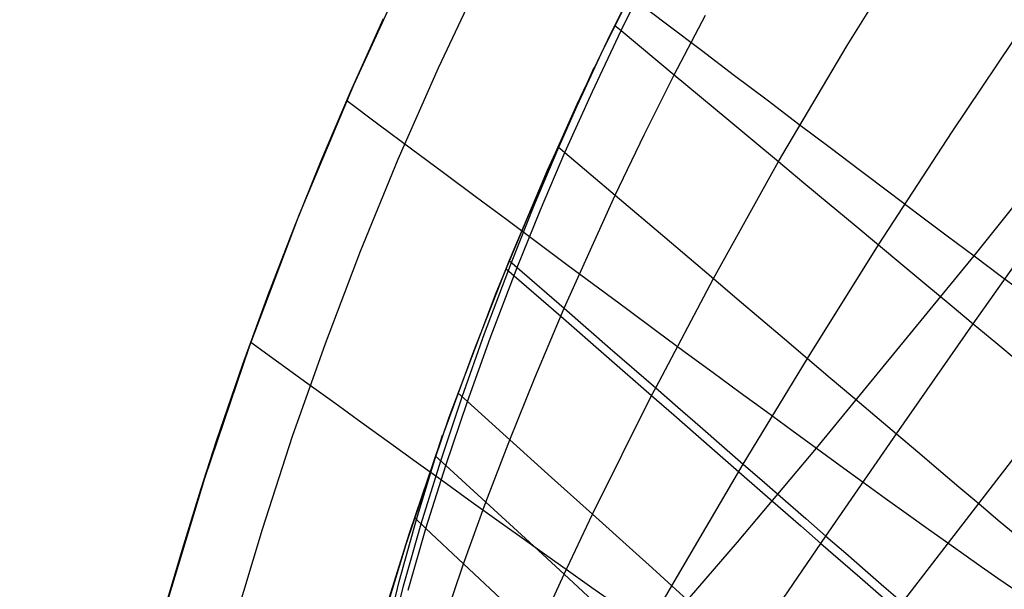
# Model space of a CAD drawing. Header units: millimetres. Extents: x -58 to 58, y -58 to 57.
# Tile 22 of 102: x -57 to -43, y 16 to 24. Entities that reach past the tile are written whole.
import ezdxf

# ---------------------------------------------------------------- set-up
doc = ezdxf.new("R2010")
doc.units = ezdxf.units.MM
doc.header["$MEASUREMENT"] = 0
doc.layers.add('Predefinito', color=5, linetype='Continuous')

msp = doc.modelspace()

# ---------------------------------------------------------------- linework, layer by layer
at = {"layer": 'Predefinito'}
for points in [[(-48.257, 25.327), (-49.103, 23.647), (-49.89, 21.938), (-50.617, 20.203), (-51.284, 18.444), (-51.89, 16.662), (-52.435, 14.861), (-52.916, 13.043), (-53.335, 11.208), (-53.69, 9.361), (-53.981, 7.502), (-54.208, 5.634), (-54.37, 3.76)], [(-51.806, 24.948), (-52.636, 23.145), (-53.403, 21.315), (-54.107, 19.459), (-54.747, 17.58), (-55.321, 15.679), (-55.829, 13.761), (-56.271, 11.825), (-56.645, 9.876), (-56.953, 7.915), (-57.192, 5.945), (-57.363, 3.967)], [(-56.373, 3.793), (-56.271, 5.077), (-56.14, 6.368), (-55.977, 7.667), (-55.783, 8.971), (-55.557, 10.281), (-55.298, 11.594), (-55.005, 12.911), (-54.679, 14.228), (-54.319, 15.546), (-53.925, 16.864), (-53.496, 18.179), (-53.032, 19.49), (-52.533, 20.797), (-51.999, 22.098), (-51.43, 23.391), (-50.827, 24.676)]]:
    msp.add_lwpolyline(points, dxfattribs=at)
for points in [[(-48.353, 18.864, 30.584), (-47.536, 20.412, 30.414), (-46.612, 22.064, 30.258), (-45.64, 23.707, 30.133), (-44.625, 25.334, 30.034)], [(-44.858, 15.826, 35.632), (-43.775, 17.224, 35.402), (-42.61, 18.738, 35.19), (-41.438, 20.265, 35.014), (-40.263, 21.8, 34.874), (-37.9, 24.872, 34.691)], [(-48.587, 24.69, 28.229), (-49.037, 23.785, 28.27), (-49.468, 22.873, 28.316), (-49.949, 21.8, 28.375), (-50.429, 20.667, 28.44)], [(-50.313, 20.566, 28.549), (-49.983, 21.383, 28.488), (-49.638, 22.194, 28.433), (-49.25, 23.059, 28.378), (-48.844, 23.919, 28.33), (-48.421, 24.775, 28.286)], [(-45.941, 16.764, 33.8), (-44.942, 18.211, 33.581), (-43.853, 19.77, 33.38), (-42.745, 21.334, 33.214), (-41.62, 22.898, 33.082), (-40.479, 24.456, 32.982)], [(-48.663, 24.366, 31.821), (-48.18, 24, 32.23), (-47.704, 23.64, 32.654), (-47.235, 23.285, 33.094), (-46.774, 22.937, 33.55), (-46.323, 22.596, 34.021), (-45.881, 22.262, 34.507), (-45.449, 21.937, 35.009), (-45.029, 21.621, 35.528), (-44.62, 21.313, 36.062), (-44.224, 21.016, 36.612), (-43.841, 20.729, 37.178), (-43.471, 20.454, 37.761), (-43.116, 20.189, 38.359)], [(-49.649, 19.991, 29.193), (-48.927, 21.592, 29.057), (-48.516, 22.444, 28.993), (-48.089, 23.292, 28.935), (-47.647, 24.137, 28.883)], [(-55.314, 15.705, 29.937), (-55.057, 16.582, 29.977), (-54.815, 17.365, 30.024), (-54.759, 17.541, 30.029), (-54.573, 18.113, 30.029), (-54.201, 19.196, 30.021), (-53.842, 20.181, 30.009), (-53.481, 21.119, 29.996), (-53.098, 22.065, 29.983), (-52.677, 23.052, 29.972), (-52.21, 24.091, 29.963)], [(-48.935, 23.994, 28.26), (-48.844, 23.919, 28.33), (-48.089, 23.292, 28.935), (-47.345, 22.673, 29.578), (-46.977, 22.368, 29.913), (-46.612, 22.064, 30.258), (-46.252, 21.764, 30.614), (-45.895, 21.467, 30.978), (-45.542, 21.174, 31.353), (-45.194, 20.885, 31.738), (-44.851, 20.599, 32.133), (-44.513, 20.318, 32.538), (-44.18, 20.041, 32.954), (-43.853, 19.77, 33.38), (-43.532, 19.503, 33.816), (-43.218, 19.242, 34.263)], [(-47.112, 17.783, 32.119), (-46.202, 19.28, 31.92), (-45.194, 20.885, 31.738), (-44.153, 22.488, 31.589), (-43.081, 24.082, 31.472)], [(-48.317, 15.376, 37.805), (-47.195, 16.679, 37.615), (-46.075, 18.008, 37.453), (-43.841, 20.729, 37.178), (-41.613, 23.514, 36.982)], [(-50.396, 20.639, 28.471), (-50.069, 21.457, 28.412), (-49.727, 22.27, 28.357), (-49.223, 23.397, 28.289)], [(-52.73, 22.93, 30), (-52.27, 22.587, 30.363), (-51.813, 22.247, 30.739), (-51.359, 21.909, 31.128), (-50.909, 21.575, 31.531), (-50.464, 21.244, 31.947), (-50.025, 20.918, 32.378), (-49.592, 20.596, 32.822), (-49.165, 20.28, 33.28), (-48.746, 19.97, 33.751), (-48.335, 19.667, 34.237), (-47.933, 19.37, 34.737), (-47.54, 19.081, 35.252), (-47.157, 18.799, 35.78), (-46.785, 18.526, 36.323), (-46.424, 18.262, 36.881), (-46.075, 18.008, 37.453), (-45.739, 17.763, 38.039), (-45.415, 17.528, 38.64), (-45.104, 17.304, 39.253), (-44.806, 17.09, 39.88), (-44.52, 16.885, 40.518), (-44.247, 16.691, 41.168), (-43.987, 16.507, 41.828), (-43.74, 16.334, 42.498), (-43.506, 16.17, 43.177), (-43.285, 16.017, 43.864)], [(-49.738, 22.279, 28.348), (-49.638, 22.194, 28.433), (-48.927, 21.592, 29.057), (-48.225, 20.997, 29.717), (-47.536, 20.412, 30.414), (-47.197, 20.124, 30.776), (-46.861, 19.839, 31.148), (-46.529, 19.558, 31.529), (-46.202, 19.28, 31.92), (-45.879, 19.006, 32.321), (-45.562, 18.737, 32.731), (-45.249, 18.472, 33.151), (-44.942, 18.211, 33.581), (-44.641, 17.956, 34.021), (-44.346, 17.706, 34.471), (-44.057, 17.462, 34.932), (-43.775, 17.224, 35.402), (-43.5, 16.992, 35.882), (-43.234, 16.767, 36.37)], [(-50.429, 20.667, 28.44), (-50.935, 19.379, 28.527), (-51.412, 18.081, 28.63), (-51.845, 16.803, 28.754), (-52.226, 15.578, 28.869)], [(-50.429, 20.667, 28.44), (-50.313, 20.566, 28.549), (-49.649, 19.991, 29.193), (-48.996, 19.422, 29.871), (-48.353, 18.864, 30.584), (-48.037, 18.589, 30.954), (-47.725, 18.317, 31.333), (-47.416, 18.048, 31.722), (-47.112, 17.783, 32.119), (-46.812, 17.522, 32.525), (-46.516, 17.265, 32.941), (-46.226, 17.012, 33.366), (-45.941, 16.764, 33.8), (-45.661, 16.521, 34.244), (-45.387, 16.284, 34.697), (-45.119, 16.052, 35.16), (-44.858, 15.826, 35.632), (-44.603, 15.606, 36.113), (-44.356, 15.393, 36.602), (-44.117, 15.186, 37.098), (-43.885, 14.987, 37.601), (-43.661, 14.795, 38.11), (-43.445, 14.609, 38.625), (-43.236, 14.431, 39.146)], [(-52.688, 12.951, 29.413), (-51.924, 16.061, 28.978), (-51.676, 16.937, 28.851), (-51.398, 17.832, 28.734), (-51.095, 18.737, 28.636), (-50.776, 19.634, 28.552), (-50.396, 20.639, 28.471)], [(-51.861, 16, 29.064), (-51.609, 16.874, 28.935), (-51.327, 17.766, 28.817), (-51.019, 18.669, 28.717), (-50.696, 19.564, 28.632), (-50.313, 20.566, 28.549)], [(-50.475, 20.551, 28.448), (-50.358, 20.45, 28.558), (-49.699, 19.876, 29.203), (-49.049, 19.31, 29.883), (-48.41, 18.753, 30.598), (-48.096, 18.479, 30.968), (-47.785, 18.208, 31.348), (-47.478, 17.94, 31.736), (-47.175, 17.676, 32.134), (-46.877, 17.416, 32.541), (-46.583, 17.16, 32.957), (-46.295, 16.909, 33.382), (-46.011, 16.662, 33.817), (-45.733, 16.42, 34.261), (-45.461, 16.183, 34.715), (-45.195, 15.952, 35.178), (-44.935, 15.727, 35.65), (-44.682, 15.508, 36.131), (-44.436, 15.296, 36.62), (-44.198, 15.09, 37.116), (-43.968, 14.892, 37.619), (-43.746, 14.7, 38.128), (-43.531, 14.516, 38.643), (-43.323, 14.338, 39.164)], [(-51.362, 15.517, 29.769), (-51.074, 16.372, 29.628), (-50.758, 17.245, 29.498), (-50.418, 18.129, 29.386), (-50.065, 19.006, 29.288), (-49.649, 19.991, 29.193)], [(-54.089, 19.509, 30), (-53.294, 18.933, 30.809), (-52.9, 18.649, 31.231), (-52.51, 18.368, 31.665), (-52.125, 18.089, 32.11), (-51.744, 17.815, 32.568), (-51.368, 17.545, 33.037), (-50.998, 17.279, 33.518), (-50.635, 17.019, 34.011), (-50.278, 16.764, 34.516), (-49.929, 16.515, 35.033), (-49.588, 16.272, 35.563), (-49.256, 16.037, 36.105), (-48.933, 15.809, 36.659)], [(-50.034, 15.391, 31.107), (-49.65, 16.226, 30.956), (-49.246, 17.073, 30.821), (-48.41, 18.753, 30.598), (-48.353, 18.864, 30.584)], [(-51.155, 18.791, 28.571), (-51.019, 18.669, 28.717), (-50.418, 18.129, 29.386), (-49.827, 17.596, 30.087), (-49.246, 17.073, 30.821), (-48.678, 16.561, 31.589), (-48.4, 16.31, 31.986), (-48.125, 16.062, 32.391), (-47.855, 15.818, 32.805)], [(-52.733, 13.002, 29.323), (-51.985, 16.121, 28.894), (-51.742, 17, 28.769), (-51.468, 17.897, 28.654), (-51.372, 18.194, 28.62)], [(-51.475, 17.903, 28.646), (-51.327, 17.766, 28.817), (-50.758, 17.245, 29.498), (-50.199, 16.731, 30.211), (-49.65, 16.226, 30.956), (-49.114, 15.733, 31.733)], [(-48.592, 15.253, 32.542), (-48.125, 16.062, 32.391), (-47.112, 17.783, 32.119)], [(-51.771, 17.029, 28.731), (-51.609, 16.874, 28.935), (-51.074, 16.372, 29.628), (-50.549, 15.877, 30.352)], [(-47.071, 15.113, 34.097), (-45.941, 16.764, 33.8)]]:
    msp.add_polyline3d(points, dxfattribs=at)

doc.saveas('drawing.dxf')
